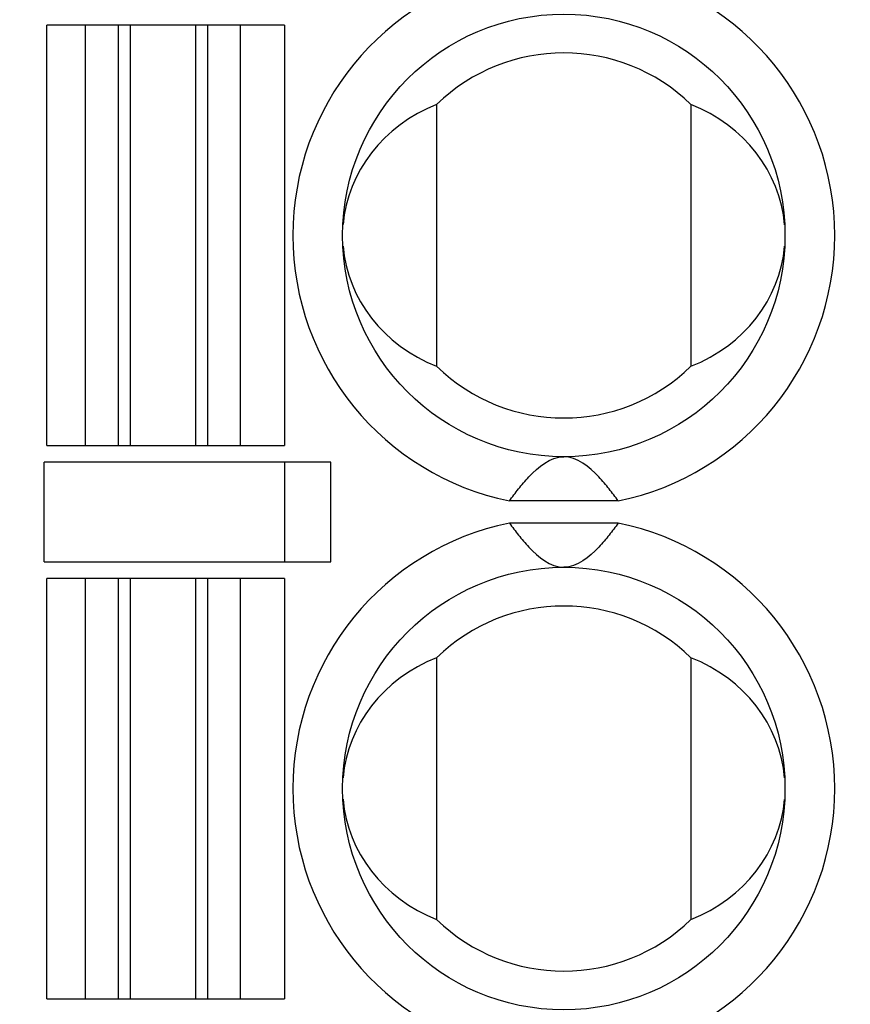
# Model space of a CAD drawing. Header units: millimetres. Extents: x 0 to 420, y 0 to 297.
# Tile 10 of 76: x 92.96 to 100.47, y 34.45 to 43.35. Entities that reach past the tile are written whole.
import ezdxf

# ---------------------------------------------------------------- set-up
doc = ezdxf.new("R2010")
doc.units = ezdxf.units.MM
doc.header["$LTSCALE"] = 23.1
doc.layers.get('0').update_dxf_attribs({"linetype": 'CONTINUOUS'})
doc.styles.get("Standard").update_dxf_attribs({"font": 'txt', "width": 0.6})
doc.dimstyles.new('DIMSTYLE_1', dxfattribs={"dimtxt": 4, "dimasz": 2.6, "dimexe": 1.2, "dimexo": 0.1, "dimgap": 1, "dimtad": 1, "dimzin": 0, "dimdsep": 46, "dimtxsty": 'Standard', "dimblk": '_FILLED', "dimblk1": '_FILLED', "dimblk2": '_FILLED', "dimcen": 0.09, "dimazin": 0, "dimtp": 0.01, "dimtm": 0.01, "dimtfac": 1, "dimtofl": 0, "dimtmove": 0, "dimatfit": 3, "dimldrblk": '_FILLED', "dimfxl": 1, "dimtolj": 1, "dimtzin": 0, "dimarcsym": 0})

# ---------------------------------------------------------------- blocks, each defined once
blk = doc.blocks.new('_FILLED')
at = {"color": 0, "linetype": 'ByBlock'}
blk.add_solid([(0, 0), (-1, 0.1923), (-1, -0.1923)], dxfattribs=at)
blk = doc.blocks.new('*D5')
at = {"color": 2, "linetype": 'Continuous', "transparency": 16777216}
for p, q in [((87.4252, 135.7503), (45.2218, 135.7503)), ((46.4218, 135.7503), (46.4218, 72.2746)), ((46.4218, 8.7989), (46.4218, 72.2746)), ((109.0917, 8.7989), (45.2218, 8.7989))]:
    blk.add_line(p, q, dxfattribs=at)
at = {"color": 2, "linetype": 'Continuous', "transparency": 16777216, "xscale": 2.6, "yscale": 2.6, "zscale": 2.6}
for p, rotation in [((46.4218, 135.7503), 90), ((46.4218, 8.7989), 270)]:
    blk.add_blockref('_FILLED', p, dxfattribs=dict(at, rotation=rotation))
at = {"color": 2, "linetype": 'Continuous', "transparency": 16777216, "insert": (41.4218, 72.2746), "char_height": 4, "width": 14.4, "attachment_point": 2, "rotation": 90, "line_spacing_factor": 0.9}
blk.add_mtext('126.95', dxfattribs=at)

msp = doc.modelspace()

# ---------------------------------------------------------------- linework, layer by layer
at = {"color": 7, "linetype": 'Continuous'}
for p, q in [((95.3568, 43.2989), (93.2068, 43.2989)), ((93.2068, 39.4989), (93.2068, 43.2989)), ((93.5568, 39.4989), (93.5568, 43.2989)), ((93.8511, 43.2989), (93.8511, 39.4989)), ((93.9631, 39.4989), (93.9631, 43.2989)), ((94.5505, 43.2989), (94.5505, 39.4989)), ((94.6625, 39.4989), (94.6625, 43.2989)), ((94.9568, 39.4989), (94.9568, 43.2989)), ((95.3568, 43.2989), (95.3568, 39.4989)), ((96.7318, 42.5821), (96.7318, 40.2157)), ((99.0318, 42.5821), (99.0318, 40.2157)), ((93.2068, 39.4989), (95.3568, 39.4989)), ((95.7748, 39.3489), (93.1818, 39.3489)), ((93.1818, 38.4489), (93.1818, 39.3489)), ((95.3598, 38.4489), (95.3598, 39.3489)), ((95.7748, 38.4489), (95.7748, 39.3489)), ((98.3742, 38.9989), (97.3893, 38.9989)), ((98.3742, 38.7989), (97.3893, 38.7989)), ((93.1818, 38.4489), (95.7748, 38.4489)), ((95.3568, 38.2989), (93.2068, 38.2989)), ((93.2068, 34.4989), (93.2068, 38.2989)), ((93.5568, 34.4989), (93.5568, 38.2989)), ((93.8511, 38.2989), (93.8511, 34.4989)), ((93.9631, 34.4989), (93.9631, 38.2989)), ((94.5505, 38.2989), (94.5505, 34.4989)), ((94.6625, 34.4989), (94.6625, 38.2989)), ((94.9568, 34.4989), (94.9568, 38.2989)), ((95.3568, 38.2989), (95.3568, 34.4989)), ((96.7318, 37.5821), (96.7318, 35.2157)), ((99.0318, 37.5821), (99.0318, 35.2157)), ((93.2068, 34.4989), (95.3568, 34.4989))]:
    msp.add_line(p, q, dxfattribs=at)
for centre in [(97.8818, 41.3989), (97.8818, 36.3989)]:
    msp.add_circle(centre, 2, dxfattribs=at)
for centre, radius, start, end in [((97.8818, 41.3989), 2.45, 101.59527, 258.40473), ((97.8818, 41.3989), 2.45, 281.59527, 78.40473), ((97.8818, 41.3989), 1.65, 45.81561, 134.18439), ((97.8818, 41.3989), 1.65, 225.81561, 314.18439), ((97.8818, 36.3989), 2.45, 101.59527, 258.40473), ((97.8818, 36.3989), 2.45, 281.59527, 78.40473), ((97.8818, 36.3989), 1.65, 45.81561, 134.18439), ((97.8818, 36.3989), 1.65, 225.81561, 314.18439)]:
    msp.add_arc(centre, radius, start, end, dxfattribs=at)
for centre, start_param, end_param in [((97.2983, 41.3989), 1.982219, 3.065989), ((98.4652, 41.3989), 0.075345, 1.159374), ((97.2983, 41.3989), -3.066248, -1.982219), ((98.4652, 41.3989), -1.159374, -0.075603), ((97.2983, 36.3989), 1.982219, 3.065989), ((98.4652, 36.3989), 0.075345, 1.159374), ((97.2983, 36.3989), -3.066248, -1.982219), ((98.4652, 36.3989), -1.159374, -0.075603)]:
    msp.add_ellipse(centre, major_axis=(1.4167, 0), ratio=0.911252, start_param=start_param, end_param=end_param, dxfattribs=at)
for points in [[(97.3893, 38.9989), (97.416, 39.0358), (97.4724, 39.1106), (97.6085, 39.2714), (97.7597, 39.3989), (97.8818, 39.3989)], [(98.3742, 38.9989), (98.3475, 39.0358), (98.2911, 39.1106), (98.155, 39.2714), (98.0038, 39.3989), (97.8818, 39.3989)], [(97.3893, 38.7989), (97.416, 38.762), (97.4724, 38.6871), (97.6085, 38.5263), (97.7597, 38.3989), (97.8818, 38.3989)], [(98.3742, 38.7989), (98.3475, 38.762), (98.2911, 38.6871), (98.155, 38.5263), (98.0038, 38.3989), (97.8818, 38.3989)]]:
    msp.add_open_spline(points, degree=3, knots=[0, 0, 0, 0, 0.211914, 0.432464, 1, 1, 1, 1], dxfattribs=at)

# ---------------------------------------------------------------- dimensions: what is measured, and where the dimension line sits
at = {"color": 2, "linetype": 'Continuous'}
dim = msp.add_linear_dim(base=(46.4218, 8.7989), p1=(87.5252, 135.7503), p2=(109.1917, 8.7989), angle=270, dimstyle='DIMSTYLE_1', dxfattribs=at)
dim.commit()
dim.dimension.update_dxf_attribs({"geometry": '*D5', "text_midpoint": (46.4218, 72.6496), "dimtype": 160})

doc.saveas('drawing.dxf')
